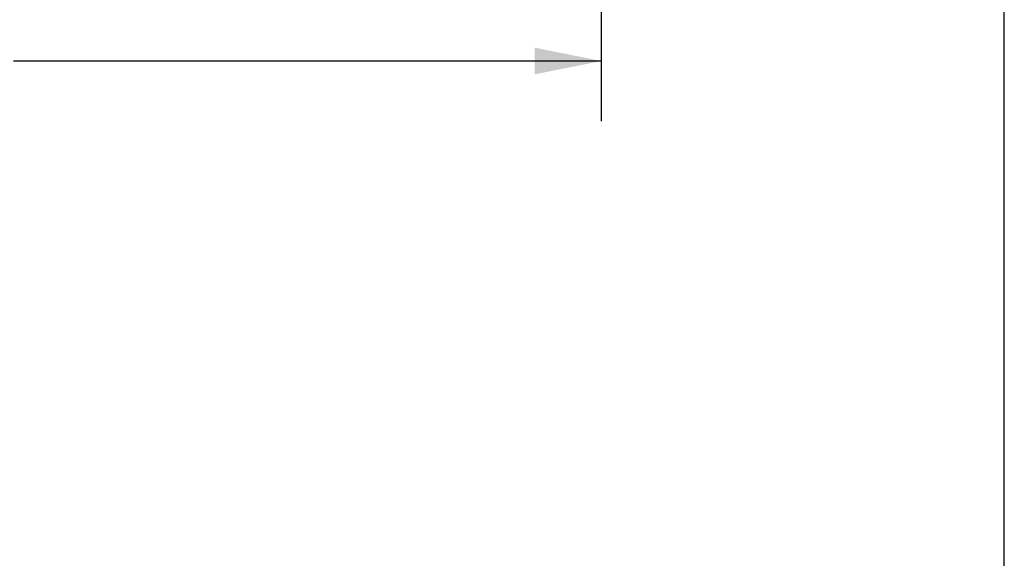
# Model space of a CAD drawing. Header units: inches. Extents: x 0 to 97.1, y 0 to 62.9.
# Tile 46 of 56: x 88.7 to 97.1, y 41.5 to 46.1. Entities that reach past the tile are written whole.
import ezdxf

# ---------------------------------------------------------------- set-up
doc = ezdxf.new("R2010")
doc.units = ezdxf.units.IN
doc.header["$LTSCALE"] = 5.342857
doc.header["$MEASUREMENT"] = 0
doc.layers.get('0').update_dxf_attribs({"linetype": 'CONTINUOUS'})
doc.layers.add('DIMENSIONS', color=7, linetype='CONTINUOUS')
doc.styles.get("Standard").update_dxf_attribs({"font": 'arial.ttf'})
doc.dimstyles.new('DIMSTYLE_1', dxfattribs={"dimtxt": 0.428571, "dimasz": 0.571429, "dimexe": 0.09, "dimexo": 0.07, "dimgap": 0.0375, "dimtad": 0, "dimtih": 1, "dimtoh": 1, "dimzin": 4, "dimdsep": 46, "dimtxsty": 'Standard', "dimblk": '_FILLED', "dimblk1": '_FILLED', "dimblk2": '_FILLED', "dimcen": 0.09, "dimadec": 3, "dimazin": 1, "dimtfac": 1, "dimtdec": 3, "dimtofl": 0, "dimtmove": 0, "dimatfit": 3, "dimldrblk": '_FILLED', "dimfxl": 0, "dimtolj": 1, "dimtzin": 4, "dimarcsym": 0})

# ---------------------------------------------------------------- blocks, each defined once
blk = doc.blocks.new('_FILLED')
at = {"color": 0, "linetype": 'ByBlock'}
blk.add_solid([(0, 0), (-1, 0.2), (-1, -0.2)], dxfattribs=at)
blk = doc.blocks.new('*D12')
at = {"layer": 'DIMENSIONS', "color": 2, "linetype": 'Continuous'}
for p, q in [((81.6902, 51.8145), (81.6902, 45.2374)), ((93.6902, 47.2075), (93.6902, 45.2374)), ((81.6902, 45.7517), (86.7271, 45.7517)), ((93.6902, 45.7517), (88.6533, 45.7517))]:
    blk.add_line(p, q, dxfattribs=at)
at = {"layer": 'DIMENSIONS', "color": 2, "linetype": 'Continuous', "xscale": 0.5714285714, "yscale": 0.5714285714, "zscale": 0.5714285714, "rotation": 180}
blk.add_blockref('_FILLED', (81.6902, 45.7517), dxfattribs=at)
at = {"layer": 'DIMENSIONS', "color": 2, "linetype": 'Continuous', "xscale": 0.5714285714, "yscale": 0.5714285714, "zscale": 0.5714285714}
blk.add_blockref('_FILLED', (93.6902, 45.7517), dxfattribs=at)
at = {"layer": 'DIMENSIONS', "color": 2, "linetype": 'Continuous', "insert": (87.6902, 45.9659), "char_height": 0.42857, "width": 1.49761, "attachment_point": 2, "line_spacing_factor": 0.9}
blk.add_mtext('12.00', dxfattribs=at)

msp = doc.modelspace()

# ---------------------------------------------------------------- linework, layer by layer
at = {"color": 7, "linetype": 'Continuous'}
msp.add_line((97.142857, 0), (97.142857, 62.857143), dxfattribs=at)

# ---------------------------------------------------------------- dimensions: what is measured, and where the dimension line sits
at = {"layer": 'DIMENSIONS', "color": 2, "linetype": 'Continuous'}
dim = msp.add_linear_dim(base=(81.690219, 45.751663), p1=(93.690219, 47.277453), p2=(81.690219, 51.884453), angle=180, dimstyle='DIMSTYLE_1', dxfattribs=at)
dim.commit()
dim.dimension.update_dxf_attribs({"geometry": '*D12', "text_midpoint": (87.708429, 45.749275), "dimtype": 160})

doc.saveas('drawing.dxf')
